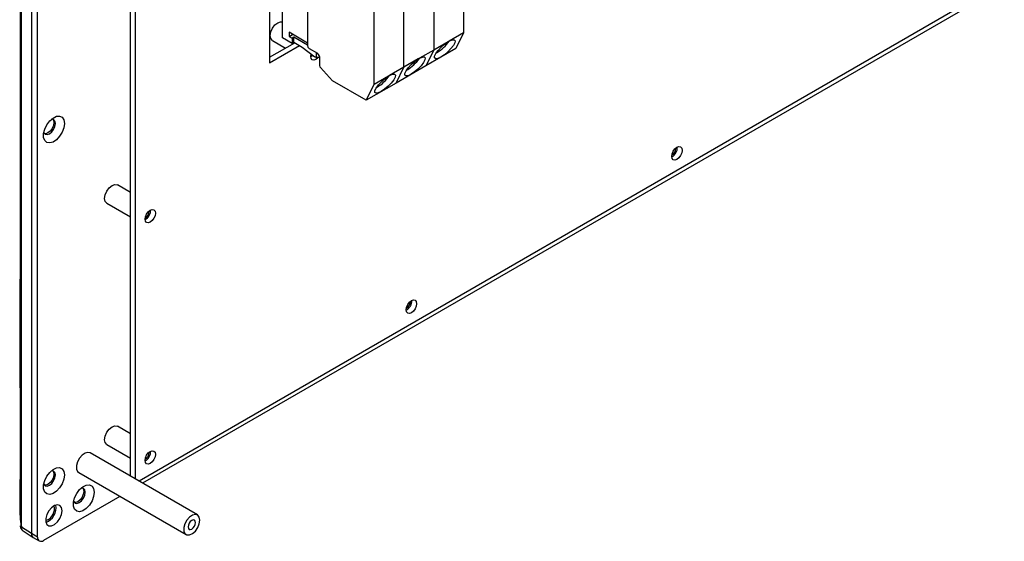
# Model space of a CAD drawing. Header units: millimetres. Extents: x 7205 to 9529, y -660 to 140.
# Tile 180 of 193: x 9225 to 9459, y -408 to -284. Entities that reach past the tile are written whole.
import ezdxf

# ---------------------------------------------------------------- set-up
doc = ezdxf.new("R2010")
doc.units = ezdxf.units.MM
doc.header["$LTSCALE"] = 3

msp = doc.modelspace()

# ---------------------------------------------------------------- linework, layer by layer
at = {"color": 7, "linetype": 'Continuous', "lineweight": 25}
for p, q in [((9228.04, -217.07), (9228.04, -405.69)), ((9229.45, -406.51), (9229.45, -217.89)), ((9330.43, -262.9), (9330.43, -287.04)), ((9284.47, -266.03), (9284.47, -294.16)), ((9287.51, -288.24), (9287.51, -267.78)), ((9293.45, -266.11), (9293.45, -290.12)), ((9323.36, -266.99), (9323.36, -291.12)), ((9251.52, -392.13), (9251.52, -270.64)), ((9252.65, -392.78), (9252.65, -271.29)), ((9316.29, -295.2), (9316.29, -271.07)), ((9309.22, -299.28), (9309.22, -275.15)), ((9458.56, -275.88), (9254.36, -393.77)), ((9446.39, -281.93), (9253.51, -393.28)), ((9289.06, -286.93), (9289.06, -287.91)), ((9293.45, -289.46), (9289.06, -286.93)), ((9285.13, -288.85), (9288.26, -290.66)), ((9289.77, -289.55), (9287.51, -288.24)), ((9289.06, -287.91), (9289.91, -287.42)), ((9289.06, -287.91), (9289.77, -288.32)), ((9290.2, -288.08), (9289.77, -288.32)), ((9289.77, -288.32), (9289.77, -289.55)), ((9289.77, -289.55), (9290.2, -289.3)), ((9293.45, -289.95), (9290.2, -288.08)), ((9290.2, -289.3), (9290.2, -288.08)), ((9290.2, -289.3), (9292.17, -290.44)), ((9326.75, -289.16), (9323.36, -291.12)), ((9326.89, -289.07), (9326.75, -289.16)), ((9327.04, -288.99), (9326.89, -289.07)), ((9330.43, -287.04), (9327.04, -288.99)), ((9330.43, -287.04), (9328.56, -290.8)), ((9284.47, -292.85), (9290.41, -289.42)), ((9284.47, -294.16), (9291.54, -290.08)), ((9292.17, -290.44), (9295.14, -292.73)), ((9293.8, -290.73), (9295.82, -291.89)), ((9323.36, -291.12), (9319.97, -293.07)), ((9328.56, -290.8), (9321.49, -294.88)), ((9323.36, -291.12), (9321.49, -294.88)), ((9326.51, -289.66), (9326.32, -289.45)), ((9294.19, -292.63), (9294.27, -292.06)), ((9295.5, -292.93), (9295.14, -292.73)), ((9295.5, -291.71), (9295.5, -292.93)), ((9296.28, -292.93), (9295.5, -292.93)), ((9296.07, -292.16), (9295.82, -291.89)), ((9296.28, -292.66), (9296.28, -294.81)), ((9319.68, -293.24), (9316.29, -295.2)), ((9319.44, -293.74), (9319.25, -293.53)), ((9319.82, -293.15), (9319.68, -293.24)), ((9319.97, -293.07), (9319.82, -293.15)), ((9324.09, -291.73), (9323.97, -291.79)), ((9296.49, -295.3), (9299.34, -298.42)), ((9316.29, -295.2), (9312.9, -297.16)), ((9321.49, -294.88), (9314.42, -298.96)), ((9314.42, -298.96), (9316.29, -295.2)), ((9317.02, -295.81), (9316.9, -295.87)), ((9307.35, -303.04), (9299.34, -298.42)), ((9312.6, -297.33), (9309.22, -299.28)), ((9312.37, -297.82), (9312.18, -297.61)), ((9312.75, -297.24), (9312.6, -297.33)), ((9312.9, -297.16), (9312.75, -297.24)), ((9314.42, -298.96), (9307.35, -303.04)), ((9307.35, -303.04), (9309.22, -299.28)), ((9309.94, -299.89), (9309.83, -299.95)), ((9380.74, -314.44), (9380.74, -314.35)), ((9251.52, -324.91), (9248.38, -323.1)), ((9245.88, -327.43), (9251.52, -330.68)), ((9255.94, -329.33), (9255.93, -329.24)), ((9317.81, -350.77), (9317.8, -350.68)), ((9251.52, -382.07), (9248.38, -380.26)), ((9245.88, -384.59), (9251.52, -387.84)), ((9267.36, -401.27), (9241.91, -386.58)), ((9255.94, -386.49), (9255.93, -386.4)), ((9239.21, -391.25), (9264.66, -405.95)), ((9248.96, -396.88), (9230.87, -407.33)), ((9233.52, -399.67), (9233.43, -399.11)), ((9228.04, -405.69), (9225.63, -404.2)), ((9226.02, -405.07), (9228.43, -406.6)), ((9229.45, -406.51), (9228.04, -405.69)), ((9228.45, -406.61), (9229.87, -407.43))]:
    msp.add_line(p, q, dxfattribs=at)
at = {"color": 7, "linetype": 'Continuous', "lineweight": 25, "flags": 128}
for points in [[(9285.13, -288.85), (9285.13, -288.85), (9284.74, -288.41), (9284.61, -287.71), (9284.74, -286.85), (9285.13, -285.97), (9285.7, -285.19), (9286.38, -284.65), (9287.05, -284.41), (9287.51, -284.47)], [(9327.04, -288.99), (9327.72, -288.71), (9328.19, -288.68), (9328.41, -288.91), (9328.34, -289.38), (9328.01, -290.02), (9327.43, -290.77), (9326.69, -291.54), (9325.87, -292.24), (9325.06, -292.78), (9324.35, -293.12), (9323.83, -293.19), (9323.56, -293.01), (9323.57, -292.58), (9323.86, -291.97), (9324.39, -291.23), (9325.11, -290.46), (9325.93, -289.74), (9326.75, -289.16)], [(9294.69, -292.39), (9294.3, -292.69), (9294.19, -292.74)], [(9295.93, -292.93), (9295.9, -292.96), (9295.43, -293.34), (9294.95, -293.51), (9294.55, -293.43), (9294.28, -293.12), (9294.19, -292.63)], [(9294.22, -292.32), (9294.3, -292.28), (9294.44, -292.19)], [(9319.97, -293.07), (9320.65, -292.79), (9321.12, -292.76), (9321.34, -293), (9321.27, -293.46), (9320.93, -294.11), (9320.36, -294.86), (9319.62, -295.62), (9318.8, -296.32), (9317.98, -296.87), (9317.28, -297.2), (9316.76, -297.27), (9316.49, -297.09), (9316.5, -296.67), (9316.79, -296.05), (9317.32, -295.31), (9318.04, -294.54), (9318.85, -293.82), (9319.68, -293.24)], [(9312.9, -297.16), (9313.57, -296.87), (9314.05, -296.84), (9314.27, -297.08), (9314.2, -297.54), (9313.86, -298.19), (9313.29, -298.94), (9312.55, -299.71), (9311.72, -300.4), (9310.91, -300.95), (9310.21, -301.28), (9309.69, -301.36), (9309.42, -301.17), (9309.43, -300.75), (9309.72, -300.13), (9310.25, -299.39), (9310.97, -298.62), (9311.78, -297.91), (9312.6, -297.33)], [(9235.82, -308.53), (9235.68, -309.53), (9235.3, -310.58), (9234.7, -311.57), (9233.95, -312.38), (9233.14, -312.92), (9232.35, -313.15), (9231.67, -313.03), (9231.17, -312.57), (9230.9, -311.84), (9230.9, -310.89), (9231.17, -309.85), (9231.67, -308.82), (9232.35, -307.91), (9233.14, -307.23), (9233.95, -306.83), (9234.7, -306.78), (9235.3, -307.07), (9235.68, -307.68), (9235.82, -308.53)], [(9233.7, -308.53), (9233.59, -307.96), (9233.28, -307.61), (9232.82, -307.52), (9232.74, -307.53)], [(9233.09, -307.54), (9233.24, -307.76), (9233.34, -308.32)], [(9230.94, -310.64), (9230.98, -310.72), (9231.28, -311.08), (9231.74, -311.16), (9232.28, -310.98), (9232.82, -310.54), (9233.28, -309.92), (9233.59, -309.21), (9233.7, -308.53)], [(9233.34, -308.32), (9233.24, -309.01), (9232.93, -309.72), (9232.47, -310.34), (9231.93, -310.77), (9231.39, -310.96), (9231.12, -310.95)], [(9379.75, -316.32), (9379.84, -315.71), (9380.11, -315.1), (9380.51, -314.56), (9380.99, -314.17), (9381.46, -314.01), (9381.86, -314.09), (9382.13, -314.4), (9382.22, -314.89), (9382.13, -315.49), (9381.86, -316.11), (9381.46, -316.65), (9380.99, -317.03), (9380.51, -317.2), (9380.11, -317.12), (9379.84, -316.81), (9379.75, -316.32)], [(9245.88, -327.43), (9245.88, -327.43), (9245.5, -326.99), (9245.36, -326.29), (9245.5, -325.43), (9245.88, -324.55), (9246.46, -323.77), (9247.13, -323.23), (9247.81, -322.99), (9248.38, -323.1)], [(9254.95, -331.21), (9255.04, -330.61), (9255.31, -329.99), (9255.71, -329.45), (9256.18, -329.06), (9256.66, -328.9), (9257.06, -328.98), (9257.33, -329.29), (9257.42, -329.78), (9257.33, -330.38), (9257.06, -331), (9256.66, -331.54), (9256.18, -331.92), (9255.71, -332.09), (9255.31, -332.01), (9255.04, -331.7), (9254.95, -331.21)], [(9316.82, -352.65), (9316.91, -352.05), (9317.18, -351.43), (9317.58, -350.89), (9318.06, -350.5), (9318.53, -350.34), (9318.93, -350.42), (9319.2, -350.73), (9319.29, -351.22), (9319.2, -351.82), (9318.93, -352.44), (9318.53, -352.98), (9318.06, -353.36), (9317.58, -353.53), (9317.18, -353.45), (9316.91, -353.14), (9316.82, -352.65)], [(9245.88, -384.59), (9245.88, -384.59), (9245.5, -384.15), (9245.36, -383.45), (9245.5, -382.59), (9245.88, -381.7), (9246.46, -380.93), (9247.13, -380.38), (9247.81, -380.15), (9248.38, -380.26)], [(9241.91, -386.58), (9241.41, -386.45), (9240.73, -386.62), (9240.03, -387.1), (9239.41, -387.82), (9238.93, -388.69), (9238.68, -389.59), (9238.68, -390.4), (9238.93, -391.01), (9239.21, -391.25)], [(9254.95, -388.36), (9255.04, -387.76), (9255.31, -387.14), (9255.71, -386.6), (9256.18, -386.22), (9256.66, -386.06), (9257.06, -386.13), (9257.33, -386.44), (9257.42, -386.94), (9257.33, -387.54), (9257.06, -388.16), (9256.66, -388.7), (9256.18, -389.08), (9255.71, -389.24), (9255.31, -389.17), (9255.04, -388.86), (9254.95, -388.36)], [(9235.82, -391.81), (9235.68, -392.82), (9235.3, -393.87), (9234.7, -394.85), (9233.95, -395.66), (9233.14, -396.21), (9232.35, -396.43), (9231.67, -396.31), (9231.17, -395.86), (9230.9, -395.12), (9230.9, -394.18), (9231.17, -393.14), (9231.67, -392.11), (9232.35, -391.2), (9233.14, -390.51), (9233.95, -390.12), (9234.7, -390.07), (9235.3, -390.36), (9235.68, -390.96), (9235.82, -391.81)], [(9230.94, -393.93), (9230.98, -394.01), (9231.28, -394.36), (9231.74, -394.45), (9232.28, -394.26), (9232.82, -393.83), (9233.28, -393.21), (9233.59, -392.5), (9233.7, -391.81)], [(9233.34, -391.61), (9233.24, -392.3), (9232.93, -393), (9232.47, -393.62), (9231.93, -394.06), (9231.39, -394.25), (9231.12, -394.23)], [(9233.7, -391.81), (9233.59, -391.25), (9233.28, -390.9), (9232.82, -390.81), (9232.74, -390.82)], [(9233.09, -390.82), (9233.24, -391.05), (9233.34, -391.61)], [(9242.89, -395.9), (9242.76, -396.9), (9242.37, -397.95), (9241.77, -398.94), (9241.02, -399.75), (9240.21, -400.29), (9239.42, -400.52), (9238.74, -400.4), (9238.24, -399.94), (9237.97, -399.21), (9237.97, -398.26), (9238.24, -397.22), (9238.74, -396.19), (9239.42, -395.28), (9240.21, -394.6), (9241.02, -394.2), (9241.77, -394.15), (9242.37, -394.44), (9242.76, -395.05), (9242.89, -395.9)], [(9238.02, -398.01), (9238.05, -398.09), (9238.35, -398.45), (9238.81, -398.53), (9239.35, -398.35), (9239.9, -397.91), (9240.35, -397.29), (9240.66, -396.58), (9240.77, -395.9)], [(9240.41, -395.69), (9240.31, -396.38), (9240, -397.09), (9239.54, -397.71), (9239, -398.14), (9238.46, -398.33), (9238.19, -398.32)], [(9240.77, -395.9), (9240.66, -395.33), (9240.35, -394.98), (9239.9, -394.89), (9239.81, -394.9)], [(9240.16, -394.91), (9240.31, -395.13), (9240.41, -395.69)], [(9235.29, -400.29), (9235.16, -399.55), (9234.78, -399.07), (9234.21, -398.9), (9233.52, -399.07), (9232.81, -399.56), (9232.17, -400.29), (9231.69, -401.18), (9231.43, -402.1), (9231.43, -402.92), (9231.69, -403.54), (9232.17, -403.88), (9232.81, -403.88), (9233.52, -403.54), (9234.21, -402.92), (9234.78, -402.09), (9235.16, -401.17), (9235.29, -400.29)], [(9267.92, -402.51), (9267.79, -401.79), (9267.42, -401.31), (9266.86, -401.15), (9266.19, -401.31), (9265.49, -401.79), (9264.86, -402.52), (9264.39, -403.39), (9264.14, -404.29), (9264.14, -405.1), (9264.39, -405.71), (9264.86, -406.03), (9265.49, -406.03), (9266.19, -405.7), (9266.86, -405.09), (9267.42, -404.28), (9267.79, -403.38), (9267.92, -402.51)], [(9266.9, -403.1), (9266.83, -402.75), (9266.64, -402.53), (9266.35, -402.47), (9266.01, -402.59), (9265.67, -402.86), (9265.39, -403.25), (9265.2, -403.69), (9265.13, -404.12), (9265.2, -404.47), (9265.39, -404.69), (9265.67, -404.75), (9266.01, -404.63), (9266.35, -404.36), (9266.64, -403.97), (9266.83, -403.53), (9266.9, -403.1)]]:
    msp.add_lwpolyline(points, dxfattribs=at)
at = {"color": 7, "linetype": 'Continuous', "lineweight": 25}
for centre, radius, start, end in [((9319.13, -283.46), 9.64, 300.9661, 324.8188), ((9294.22, -290.08), 0.768, 182.6055, 237.3945), ((9295.5, -292.7), 0.778, 2.8164, 43.1903), ((9312.06, -287.55), 9.64, 300.9661, 324.8188), ((9297.05, -294.77), 0.778, 182.8164, 223.1903), ((9304.99, -291.63), 9.64, 300.9661, 324.8188), ((9378.59, -314.22), 2.5, 297.7906, 2.2147), ((9378.89, -314.39), 1.85, 298.5357, 358.4514), ((9253.78, -329.11), 2.5, 297.6645, 2.2278), ((9254.09, -329.28), 1.85, 298.5357, 358.4514), ((9315.65, -350.55), 2.5, 297.7906, 2.2147), ((9315.96, -350.72), 1.85, 298.5357, 358.4514), ((9253.78, -386.26), 2.5, 297.7906, 2.2147), ((9254.09, -386.44), 1.85, 298.5357, 358.4514), ((9230.09, -399.53), 3.77, 291.291, 8.7144), ((9230.37, -399.65), 3.15, 289.1369, 359.5916), ((9225.65, -403.87), 0.28, 184.9009, 211.621), ((9228.99, -405.82), 0.959, 172.7442, 235.9436), ((9229.02, -405.8), 0.986, 173.7012, 234.9867), ((9230.32, -406.65), 0.873, 170.786, 309.2033)]:
    msp.add_arc(centre, radius, start, end, dxfattribs=at)
at = {"color": 8, "linetype": 'Continuous', "lineweight": 25}
msp.add_arc((9225.84, -403.73), 0.518, 213.7809, 246.5555, dxfattribs=at)
at = {"color": 7, "linetype": 'Continuous', "lineweight": 25}
for points, knots in [([(9225.4, -215.11), (9225.37, -215.31), (9225.28, -216.01), (9225.33, -217.57), (9225.33, -220.44), (9225.31, -257.26), (9225.38, -310.48), (9225.27, -365.81), (9225.36, -388.57), (9225.28, -395.03), (9225.22, -398.69), (9225.28, -401.47), (9225.45, -403.21), (9225.53, -403.98)], [0, 0, 0, 0, 0.003259, 0.011662, 0.024234, 0.048918, 0.596381, 0.870112, 0.929882, 0.956678, 0.974022, 0.988534, 1, 1, 1, 1]), ([(9225.63, -215.58), (9225.62, -216.36), (9225.59, -217.93), (9225.6, -221.1), (9225.59, -233.08), (9225.62, -282.79), (9225.59, -336.68), (9225.6, -383.87), (9225.59, -394.02), (9225.6, -399.11), (9225.59, -402), (9225.62, -403.47), (9225.63, -404.2)], [0, 0, 0, 0, 0.012566, 0.025154, 0.05033, 0.203343, 0.815394, 0.907696, 0.953847, 0.976922, 0.98846, 1, 1, 1, 1]), ([(9225.38, -403.89), (9225.38, -403.95), (9225.39, -404.2), (9225.55, -404.58), (9225.79, -404.93), (9225.99, -405.03), (9226.03, -405.05)], [0, 0, 0, 0, 0.121049, 0.530834, 0.896444, 1, 1, 1, 1])]:
    msp.add_open_spline(points, degree=3, knots=knots, dxfattribs=at)
at = {"color": 8, "linetype": 'Continuous', "lineweight": 25}
msp.add_open_spline([(9225.63, -404.2), (9225.64, -404.29), (9225.65, -404.46), (9225.72, -404.68), (9225.81, -404.86), (9225.92, -404.99), (9226, -405.04), (9226.03, -405.06)], degree=3, knots=[0, 0, 0, 0, 0.215861, 0.437871, 0.654134, 0.876582, 1, 1, 1, 1], dxfattribs=at)

doc.saveas('drawing.dxf')
